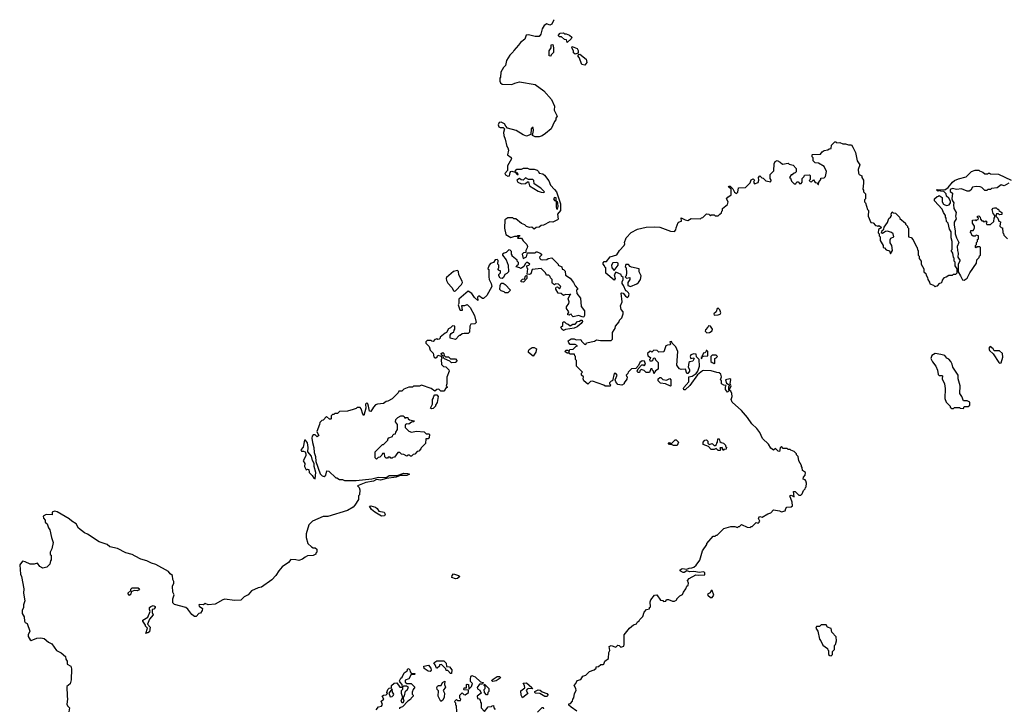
# Model space of a CAD drawing. Extents: x 1980017 to 2252640, y 74400 to 266395.
# Tile 184 of 256: x 2049028 to 2059146, y 252131 to 259205. Entities that reach past the tile are written whole.
import ezdxf

# ---------------------------------------------------------------- set-up
doc = ezdxf.new("R2010")
doc.units = 0

msp = doc.modelspace()

# ---------------------------------------------------------------- linework, layer by layer
at = {"layer": '0CON20XD'}
for points in [[(2054520, 259205), (2054513, 259197), (2054495, 259160), (2054475, 259148), (2054445, 259163), (2054417, 259145), (2054395, 259110), (2054383, 259055), (2054367, 259033), (2054325, 259032), (2054255, 259049), (2054232, 259045), (2054220, 259005), (2054175, 258972), (2054155, 258942), (2054105, 258890), (2054100, 258875), (2054065, 258840), (2054030, 258785), (2054020, 258735), (2054000, 258715), (2053973, 258667), (2053970, 258615), (2053962, 258605), (2053962, 258575), (2053970, 258555), (2053985, 258542), (2054085, 258538), (2054115, 258553), (2054165, 258567), (2054325, 258540), (2054414, 258475), (2054494, 258384), (2054522, 258315), (2054520, 258275), (2054550, 258215), (2054538, 258192), (2054538, 258175), (2054525, 258160), (2054490, 258085), (2054432, 258035), (2054395, 258012), (2054365, 258002), (2054325, 258003), (2054297, 258015), (2054307, 258065), (2054305, 258098), (2054295, 258098), (2054283, 258085), (2054280, 258025), (2054235, 258010), (2054202, 258022), (2054130, 258065), (2054042, 258092), (2054022, 258112), (2054010, 258135), (2053975, 258152), (2053955, 258150), (2053943, 258125), (2053952, 258105), (2053965, 258097), (2053997, 258097), (2054010, 258085), (2054000, 258045), (2054002, 258015), (2054017, 257977), (2054033, 257903), (2054045, 257890), (2054050, 257865), (2054040, 257815), (2054078, 257788), (2054080, 257775), (2054040, 257705), (2054041, 257655), (2054013, 257625), (2054020, 257610), (2054045, 257597), (2054060, 257600), (2054067, 257635), (2054074, 257646), (2054085, 257648), (2054120, 257640), (2054140, 257615), (2054150, 257615), (2054145, 257630), (2054130, 257630), (2054128, 257638), (2054120, 257640), (2054122, 257658), (2054135, 257670), (2054185, 257670), (2054205, 257680), (2054245, 257680), (2054265, 257670), (2054315, 257670), (2054345, 257660), (2054360, 257645), (2054365, 257630), (2054402, 257622), (2054419, 257609), (2054465, 257550), (2054482, 257505), (2054525, 257462), (2054543, 257435), (2054586, 257315), (2054586, 257244), (2054554, 257206), (2054562, 257155), (2054555, 257148), (2054505, 257124), (2054475, 257130), (2054410, 257095), (2054385, 257090), (2054365, 257072), (2054335, 257070), (2054315, 257052), (2054292, 257072), (2054265, 257070), (2054235, 257080), (2054218, 257098), (2054183, 257113), (2054125, 257160), (2054105, 257160), (2054095, 257170), (2054045, 257170), (2054012, 257148), (2054010, 257065), (2054025, 257000), (2054075, 256968), (2054115, 256982), (2054135, 256980), (2054145, 256988), (2054168, 256988), (2054165, 256980), (2054152, 256978), (2054142, 256962), (2054185, 256960), (2054202, 256932), (2054240, 256895), (2054247, 256875), (2054242, 256862), (2054230, 256835), (2054228, 256812), (2054205, 256810), (2054190, 256795), (2054202, 256752), (2054235, 256770), (2054245, 256810), (2054325, 256810), (2054335, 256820), (2054345, 256820), (2054377, 256807), (2054390, 256795), (2054390, 256785), (2054370, 256765), (2054372, 256752), (2054383, 256743), (2054405, 256738), (2054445, 256740), (2054458, 256752), (2054495, 256760), (2054560, 256695), (2054562, 256682), (2054600, 256665), (2054602, 256642), (2054615, 256640), (2054632, 256622), (2054635, 256580), (2054685, 256550), (2054720, 256505), (2054735, 256470), (2054760, 256445), (2054760, 256435), (2054750, 256425), (2054753, 256393), (2054790, 256345), (2054798, 256258), (2054832, 256215), (2054832, 256165), (2054825, 256152), (2054815, 256150), (2054775, 256167), (2054715, 256152), (2054700, 256165), (2054695, 256180), (2054682, 256178), (2054675, 256170), (2054662, 256172), (2054660, 256185), (2054668, 256192), (2054670, 256205), (2054648, 256238), (2054648, 256255), (2054672, 256288), (2054673, 256305), (2054663, 256337), (2054688, 256388), (2054680, 256380), (2054637, 256383), (2054615, 256370), (2054592, 256392), (2054562, 256395), (2054538, 256438), (2054538, 256452), (2054542, 256458), (2054555, 256460), (2054575, 256440), (2054590, 256465), (2054565, 256488), (2054535, 256490), (2054525, 256480), (2054504, 256494), (2054498, 256505), (2054500, 256535), (2054482, 256552), (2054478, 256568), (2054465, 256580), (2054442, 256582), (2054430, 256605), (2054385, 256650), (2054295, 256640), (2054280, 256595), (2054265, 256588), (2054242, 256592), (2054250, 256645), (2054243, 256653), (2054240, 256675), (2054258, 256682), (2054270, 256695), (2054245, 256710), (2054235, 256710), (2054225, 256700), (2054209, 256671), (2054185, 256652), (2054175, 256650), (2054167, 256657), (2054130, 256665), (2054135, 256680), (2054152, 256695), (2054152, 256712), (2054140, 256725), (2054140, 256735), (2054090, 256775), (2054090, 256785), (2054080, 256795), (2054080, 256825), (2054068, 256838), (2054055, 256840), (2054028, 256812), (2054005, 256808), (2053990, 256795), (2053990, 256785), (2054027, 256737), (2054048, 256685), (2054052, 256615), (2054035, 256598), (2054012, 256588), (2053998, 256555), (2053985, 256548), (2053965, 256550), (2053950, 256575), (2053953, 256587), (2053970, 256605), (2053970, 256625), (2053955, 256630), (2053940, 256645), (2053950, 256655), (2053950, 256685), (2053940, 256695), (2053945, 256730), (2053935, 256740), (2053915, 256738), (2053898, 256712), (2053865, 256700), (2053853, 256685), (2053840, 256645), (2053848, 256638), (2053848, 256565), (2053853, 256535), (2053873, 256495), (2053878, 256465), (2053829, 256371), (2053795, 256340), (2053785, 256340), (2053745, 256368), (2053733, 256355), (2053735, 256322), (2053702, 256352), (2053675, 256393), (2053635, 256417), (2053541, 256335), (2053542, 256288), (2053532, 256275), (2053550, 256225), (2053555, 256220), (2053578, 256222), (2053572, 256268), (2053602, 256268), (2053625, 256278), (2053658, 256248), (2053701, 256165), (2053720, 256095), (2053705, 256080), (2053662, 256078), (2053652, 256055)], [(2054655, 258970), (2054648, 258998), (2054625, 259002), (2054595, 259030), (2054575, 259030), (2054562, 259042), (2054582, 259068), (2054615, 259070), (2054625, 259060), (2054645, 259060), (2054677, 259047), (2054700, 259025), (2054695, 259010), (2054655, 258970)], [(2054485, 258830), (2054470, 258835), (2054470, 258885), (2054490, 258915), (2054490, 258945), (2054505, 258950), (2054512, 258915), (2054512, 258868), (2054490, 258845), (2054485, 258830)], [(2054735, 258852), (2054720, 258865), (2054720, 258885), (2054700, 258915), (2054705, 258930), (2054755, 258910), (2054767, 258887), (2054768, 258862), (2054735, 258852)], [(2054835, 258737), (2054806, 258746), (2054777, 258817), (2054763, 258833), (2054772, 258848), (2054785, 258850), (2054848, 258798), (2054857, 258765), (2054835, 258737)], [(2056965, 254250), (2056943, 254315), (2056955, 254320), (2056987, 254303), (2056981, 254359), (2056995, 254358), (2057035, 254320), (2057055, 254320), (2057070, 254335), (2057082, 254368), (2057100, 254385), (2057102, 254398), (2057110, 254405), (2057112, 254445), (2057107, 254467), (2057098, 254478), (2057080, 254485), (2057083, 254507), (2057098, 254525), (2057102, 254552), (2057072, 254575), (2057070, 254605), (2057060, 254615), (2057060, 254625), (2057033, 254673), (2057027, 254717), (2057010, 254735), (2057010, 254745), (2056985, 254770), (2056952, 254782), (2056945, 254790), (2056925, 254790), (2056915, 254800), (2056875, 254800), (2056855, 254820), (2056843, 254807), (2056835, 254770), (2056822, 254772), (2056795, 254800), (2056775, 254782), (2056748, 254805), (2056723, 254843), (2056662, 254902), (2056632, 254965), (2056604, 255005), (2056551, 255055), (2056507, 255117), (2056445, 255190), (2056348, 255275), (2056339, 255305), (2056350, 255335), (2056346, 255365), (2056335, 255390), (2056320, 255400), (2056338, 255445), (2056330, 255465), (2056335, 255510), (2056325, 255517), (2056280, 255505), (2056292, 255472), (2056320, 255455), (2056318, 255442), (2056310, 255435), (2056310, 255405), (2056320, 255395), (2056300, 255380), (2056282, 255405), (2056280, 255435), (2056288, 255448), (2056265, 255450), (2056240, 255465), (2056240, 255495), (2056230, 255505), (2056239, 255535), (2056232, 255562), (2056215, 255577), (2056191, 255581), (2056135, 255598), (2056055, 255602), (2056043, 255597), (2055993, 255557), (2055915, 255447), (2055865, 255402), (2055852, 255402), (2055848, 255415), (2055852, 255428), (2055903, 255485), (2055903, 255537), (2055938, 255542), (2055979, 255571), (2055996, 255594), (2056013, 255645), (2056010, 255715), (2055982, 255742), (2055978, 255768), (2055955, 255772), (2055925, 255762), (2055916, 255745), (2055924, 255724), (2055955, 255730), (2055960, 255725), (2055945, 255698), (2055915, 255692), (2055905, 255683), (2055898, 255635), (2055910, 255610), (2055911, 255595), (2055895, 255572), (2055885, 255570), (2055868, 255615), (2055825, 255613), (2055809, 255619), (2055794, 255634), (2055782, 255655), (2055792, 255795), (2055770, 255845), (2055732, 255882), (2055725, 255900), (2055710, 255895), (2055712, 255882), (2055720, 255875), (2055710, 255865), (2055685, 255862), (2055667, 255853), (2055648, 255792), (2055595, 255790), (2055577, 255807), (2055545, 255810), (2055525, 255790), (2055518, 255798), (2055505, 255800), (2055480, 255775), (2055482, 255752), (2055510, 255735), (2055508, 255722), (2055500, 255715), (2055502, 255702), (2055528, 255702), (2055538, 255712), (2055542, 255728), (2055555, 255730), (2055562, 255712), (2055588, 255685), (2055590, 255615), (2055562, 255598), (2055545, 255570), (2055540, 255595), (2055530, 255605), (2055528, 255618), (2055515, 255620), (2055498, 255582), (2055465, 255580), (2055445, 255600), (2055415, 255610), (2055402, 255598), (2055398, 255582), (2055382, 255582), (2055370, 255595), (2055378, 255602), (2055382, 255618), (2055422, 255658), (2055435, 255660), (2055445, 255650), (2055460, 255665), (2055448, 255698), (2055425, 255700), (2055400, 255685), (2055388, 255652), (2055358, 255622), (2055313, 255617), (2055280, 255585), (2055278, 255572), (2055260, 255555), (2055262, 255542), (2055270, 255535), (2055267, 255513), (2055240, 255475), (2055240, 255465), (2055215, 255452), (2055175, 255458), (2055152, 255485), (2055148, 255505), (2055168, 255555), (2055155, 255570), (2055135, 255570), (2055120, 255495), (2055105, 255490), (2055090, 255475), (2055090, 255465), (2055100, 255455), (2055095, 255440), (2055045, 255440), (2055032, 255452), (2054915, 255492), (2054895, 255487), (2054865, 255462), (2054824, 255494), (2054818, 255515), (2054820, 255535), (2054800, 255555), (2054800, 255575), (2054810, 255585), (2054750, 255645), (2054750, 255705), (2054740, 255715), (2054740, 255745), (2054732, 255752), (2054728, 255768), (2054685, 255770), (2054675, 255780), (2054655, 255780), (2054630, 255795), (2054645, 255810), (2054665, 255810), (2054675, 255790), (2054682, 255818), (2054715, 255820), (2054742, 255848), (2054760, 255855), (2054735, 255870), (2054685, 255870), (2054670, 255885), (2054663, 255907), (2054695, 255927), (2054725, 255927), (2054745, 255918), (2054795, 255920), (2054802, 255902), (2054832, 255872), (2054845, 255870), (2054853, 255887), (2054935, 255902), (2054955, 255918), (2054995, 255910), (2055105, 255910), (2055118, 255922), (2055118, 255992), (2055135, 256020), (2055148, 256032), (2055150, 256055), (2055188, 256102), (2055192, 256118), (2055217, 256143), (2055230, 256185), (2055230, 256205), (2055208, 256228), (2055202, 256265), (2055218, 256305), (2055210, 256395), (2055215, 256400), (2055230, 256395), (2055254, 256364), (2055275, 256352), (2055285, 256360), (2055290, 256385), (2055285, 256400), (2055267, 256417), (2055255, 256420), (2055233, 256473), (2055218, 256495), (2055218, 256512), (2055230, 256535), (2055230, 256555), (2055212, 256572), (2055208, 256588), (2055155, 256610), (2055138, 256585), (2055147, 256545), (2055135, 256530), (2055052, 256602), (2055050, 256655), (2055042, 256662), (2055038, 256678), (2055022, 256692), (2055022, 256708), (2055035, 256720), (2055058, 256722), (2055095, 256770), (2055165, 256790), (2055190, 256835), (2055238, 256885), (2055247, 256903), (2055242, 256915), (2055260, 256965), (2055311, 257019), (2055375, 257052), (2055467, 257073), (2055555, 257077), (2055605, 257073), (2055715, 257032), (2055755, 257030), (2055770, 257045), (2055773, 257067), (2055795, 257120), (2055805, 257130), (2055830, 257135), (2055825, 257170), (2055865, 257148), (2055895, 257142), (2055928, 257162), (2056025, 257160), (2056035, 257170), (2056048, 257172), (2056085, 257210), (2056108, 257208), (2056125, 257190), (2056135, 257200), (2056165, 257200), (2056175, 257190), (2056205, 257190), (2056222, 257208), (2056238, 257222), (2056242, 257238), (2056250, 257245), (2056250, 257265), (2056300, 257305), (2056308, 257335), (2056290, 257365), (2056305, 257382), (2056339, 257405), (2056338, 257468), (2056312, 257485), (2056320, 257495), (2056330, 257495), (2056355, 257468), (2056372, 257432), (2056395, 257420), (2056407, 257433), (2056414, 257476), (2056485, 257480), (2056535, 257530), (2056545, 257560), (2056565, 257570), (2056578, 257558), (2056568, 257535), (2056578, 257518), (2056616, 257534), (2056622, 257555), (2056620, 257585), (2056635, 257600), (2056655, 257580), (2056668, 257578), (2056695, 257550), (2056745, 257540), (2056750, 257555), (2056740, 257575), (2056740, 257615), (2056778, 257652), (2056780, 257725), (2056792, 257748), (2056813, 257757), (2056843, 257743), (2056865, 257720), (2056925, 257730), (2056935, 257720), (2056975, 257710), (2057008, 257678), (2057008, 257642), (2056998, 257632), (2056985, 257630), (2056965, 257610), (2056955, 257610), (2056940, 257585), (2056948, 257578), (2056960, 257545), (2056985, 257520), (2057005, 257520), (2057015, 257540), (2057028, 257538), (2057045, 257520), (2057058, 257522), (2057070, 257535), (2057070, 257575), (2057090, 257595), (2057092, 257608), (2057145, 257610), (2057150, 257605), (2057150, 257565), (2057142, 257552), (2057152, 257542), (2057165, 257540), (2057185, 257560), (2057202, 257532), (2057218, 257528), (2057232, 257512), (2057238, 257512), (2057240, 257535), (2057260, 257565), (2057262, 257578), (2057295, 257580), (2057307, 257593), (2057318, 257645), (2057295, 257698), (2057235, 257732), (2057203, 257733), (2057180, 257755), (2057180, 257785), (2057170, 257795), (2057170, 257815), (2057175, 257820), (2057257, 257823), (2057274, 257846), (2057295, 257860), (2057332, 257868), (2057345, 257880), (2057368, 257882), (2057370, 257915), (2057392, 257938), (2057405, 257950), (2057415, 257950), (2057425, 257940), (2057455, 257942), (2057485, 257928), (2057515, 257928), (2057545, 257918), (2057565, 257920), (2057575, 257918), (2057590, 257895), (2057615, 257840), (2057634, 257755), (2057660, 257715), (2057644, 257666), (2057648, 257628), (2057656, 257616), (2057682, 257602), (2057683, 257585), (2057698, 257555), (2057700, 257525), (2057692, 257465), (2057700, 257455), (2057700, 257435), (2057720, 257415), (2057720, 257365), (2057710, 257355), (2057710, 257335), (2057720, 257325), (2057740, 257255), (2057750, 257245), (2057748, 257188), (2057775, 257120), (2057798, 257118), (2057822, 257092), (2057838, 257088), (2057845, 257080), (2057855, 257090), (2057880, 257075), (2057878, 257062), (2057862, 257058), (2057852, 257048), (2057850, 257015), (2057860, 257005), (2057860, 256985), (2057870, 256975), (2057870, 256935), (2057900, 256885), (2057900, 256865), (2057915, 256860), (2057932, 256842), (2057965, 256830), (2057975, 256800), (2057997, 256835), (2057990, 256885), (2057974, 256914), (2057974, 256944), (2057980, 256960), (2058010, 256975), (2058002, 257005), (2057985, 257020), (2057945, 257032), (2057925, 257030), (2057895, 257010), (2057880, 257015), (2057888, 257022), (2057892, 257038), (2057908, 257052), (2057910, 257075), (2057947, 257123), (2057959, 257161), (2057978, 257175), (2057988, 257195), (2057983, 257207), (2057995, 257230), (2058005, 257220), (2058028, 257218), (2058070, 257175), (2058072, 257162), (2058130, 257115), (2058130, 257105), (2058150, 257085), (2058150, 257075), (2058160, 257065), (2058160, 256975), (2058188, 256968), (2058210, 256945), (2058242, 256872), (2058250, 256865), (2058255, 256840)], [(2058255, 256840), (2058260, 256835), (2058260, 256785), (2058270, 256775), (2058272, 256752), (2058290, 256725), (2058290, 256695), (2058320, 256645), (2058320, 256615), (2058338, 256598), (2058342, 256582), (2058358, 256558), (2058360, 256535), (2058378, 256508), (2058382, 256492), (2058418, 256478), (2058435, 256460), (2058442, 256468), (2058458, 256472), (2058482, 256498), (2058498, 256502), (2058508, 256512), (2058512, 256528), (2058532, 256558), (2058548, 256562), (2058575, 256580), (2058615, 256580), (2058625, 256590), (2058648, 256592), (2058660, 256605), (2058660, 256645), (2058640, 256675), (2058640, 256715), (2058630, 256725), (2058630, 256755), (2058623, 256763), (2058617, 256807), (2058600, 256835), (2058610, 256845), (2058610, 256925), (2058600, 256965), (2058600, 257025), (2058583, 257053), (2058570, 257115), (2058553, 257133), (2058547, 257167), (2058540, 257175), (2058540, 257195), (2058520, 257225), (2058508, 257258), (2058430, 257345), (2058430, 257365), (2058455, 257390), (2058468, 257392), (2058475, 257400), (2058508, 257378), (2058508, 257335), (2058521, 257311), (2058533, 257303), (2058555, 257297), (2058578, 257302), (2058593, 257325), (2058592, 257342), (2058575, 257370), (2058552, 257392), (2058550, 257415), (2058525, 257440), (2058495, 257442), (2058485, 257450), (2058465, 257442), (2058450, 257455), (2058455, 257460), (2058535, 257458), (2058569, 257481), (2058612, 257535), (2058635, 257552), (2058675, 257570), (2058755, 257590), (2058810, 257645), (2058845, 257660), (2058885, 257660), (2058892, 257652), (2058925, 257640), (2058945, 257620), (2058975, 257620), (2058982, 257628), (2058995, 257630), (2059005, 257620), (2059087, 257617), (2059217, 257557)], [(2054415, 257430), (2054420, 257435), (2054382, 257475), (2054315, 257520), (2054312, 257552), (2054302, 257562), (2054255, 257562), (2054225, 257580), (2054202, 257558), (2054181, 257561), (2054165, 257572), (2054138, 257555), (2054147, 257537), (2054185, 257520), (2054225, 257522), (2054245, 257540), (2054255, 257538), (2054267, 257497), (2054355, 257443), (2054385, 257432), (2054415, 257430)], [(2059193, 257527), (2059145, 257498), (2059113, 257507), (2059072, 257478), (2059015, 257470), (2059005, 257460), (2058975, 257460), (2058965, 257450), (2058945, 257450), (2058915, 257480), (2058897, 257487), (2058855, 257492), (2058820, 257485), (2058802, 257455), (2058785, 257442), (2058765, 257442), (2058705, 257468), (2058655, 257462), (2058615, 257472), (2058591, 257459), (2058591, 257441), (2058612, 257422), (2058608, 257365), (2058613, 257343), (2058628, 257325), (2058622, 257305), (2058628, 257265), (2058650, 257225), (2058643, 257185), (2058652, 257158), (2058632, 257125), (2058630, 257095), (2058642, 257035), (2058642, 257005), (2058654, 256964), (2058677, 256915), (2058660, 256875), (2058664, 256834), (2058673, 256805), (2058668, 256765), (2058690, 256735), (2058690, 256725), (2058670, 256695), (2058670, 256615), (2058697, 256575), (2058715, 256533), (2058735, 256528), (2058765, 256550), (2058792, 256605), (2058860, 256705), (2058862, 256738), (2058888, 256762), (2058892, 256778), (2058900, 256785), (2058900, 256865), (2058895, 256870), (2058865, 256870), (2058855, 256860), (2058850, 256865), (2058850, 256885), (2058860, 256895), (2058860, 256915), (2058870, 256925), (2058872, 256948), (2058880, 256955), (2058880, 256985), (2058855, 256990), (2058845, 256980), (2058825, 256980), (2058812, 256992), (2058808, 257008), (2058800, 257015), (2058802, 257038), (2058825, 257040), (2058840, 257065), (2058840, 257085), (2058820, 257115), (2058820, 257145), (2058845, 257150), (2058855, 257140), (2058862, 257148), (2058878, 257152), (2058880, 257165), (2058872, 257172), (2058870, 257185), (2058885, 257190), (2058898, 257178), (2058900, 257155), (2058915, 257140), (2058928, 257138), (2058935, 257130), (2058948, 257132), (2058955, 257140), (2058962, 257132), (2058970, 257125), (2058960, 257115), (2058965, 257100), (2059005, 257100), (2059038, 257132), (2059040, 257165), (2059050, 257175), (2059050, 257195), (2059030, 257215), (2059020, 257255), (2059032, 257268), (2059045, 257272), (2059062, 257272), (2059075, 257260), (2059085, 257260), (2059090, 257245), (2059120, 257225), (2059120, 257205), (2059095, 257200), (2059085, 257210), (2059065, 257210), (2059060, 257185), (2059080, 257165), (2059090, 257135), (2059107, 257127), (2059100, 257085), (2059115, 257070), (2059128, 257068), (2059130, 257015), (2059138, 257008), (2059142, 256992), (2059180, 256955)], [(2054555, 257260), (2054561, 257285), (2054559, 257319), (2054555, 257330), (2054540, 257340), (2054540, 257375), (2054525, 257380), (2054513, 257365), (2054525, 257348), (2054540, 257340), (2054539, 257285), (2054545, 257262), (2054555, 257260)], [(2055135, 256630), (2055176, 256684), (2055178, 256705), (2055165, 256712), (2055123, 256707), (2055108, 256685), (2055112, 256655), (2055135, 256630)], [(2053495, 256417), (2053505, 256419), (2053566, 256485), (2053577, 256505), (2053575, 256520), (2053542, 256585), (2053537, 256617), (2053525, 256630), (2053485, 256618), (2053414, 256556), (2053410, 256545), (2053412, 256525), (2053427, 256497), (2053467, 256455), (2053484, 256424), (2053495, 256417)], [(2055305, 256464), (2055370, 256491), (2055386, 256504), (2055407, 256535), (2055414, 256575), (2055393, 256615), (2055395, 256647), (2055314, 256664), (2055300, 256670), (2055285, 256690), (2055255, 256690), (2055250, 256665), (2055260, 256655), (2055262, 256605), (2055260, 256575), (2055250, 256565), (2055265, 256550), (2055297, 256557), (2055296, 256535), (2055278, 256505), (2055276, 256476), (2055305, 256464)], [(2054045, 256400), (2054015, 256400), (2054005, 256410), (2053975, 256420), (2053960, 256435), (2053964, 256476), (2053975, 256500), (2053995, 256500), (2054016, 256486), (2054070, 256425), (2054045, 256400)], [(2054205, 256510), (2054182, 256512), (2054180, 256525), (2054195, 256540), (2054218, 256542), (2054223, 256567), (2054235, 256580), (2054240, 256575), (2054240, 256545), (2054205, 256510)], [(2056165, 256171), (2056205, 256173), (2056225, 256180), (2056232, 256195), (2056222, 256225), (2056205, 256240), (2056195, 256238), (2056184, 256205), (2056160, 256185), (2056165, 256171)], [(2054615, 256013), (2054598, 256025), (2054590, 256045), (2054610, 256065), (2054610, 256095), (2054615, 256100), (2054625, 256100), (2054643, 256083), (2054665, 256078), (2054685, 256060), (2054713, 256077), (2054735, 256078), (2054760, 256105), (2054782, 256108), (2054795, 256120), (2054808, 256118), (2054810, 256105), (2054798, 256085), (2054755, 256050), (2054725, 256037), (2054637, 256023), (2054615, 256013)], [(2053652, 256055), (2053650, 255995), (2053635, 255980), (2053595, 255982), (2053573, 255977), (2053555, 255960), (2053545, 255960), (2053505, 255920), (2053450, 255935), (2053452, 255965), (2053460, 255980), (2053475, 255992), (2053490, 255995), (2053493, 256017), (2053500, 256025), (2053500, 256055), (2053475, 256060), (2053455, 256040), (2053435, 256030), (2053415, 255990), (2053400, 255985), (2053350, 255945), (2053348, 255932), (2053338, 255922), (2053325, 255920), (2053315, 255930), (2053308, 255922), (2053295, 255920), (2053275, 255900), (2053262, 255902), (2053255, 255910), (2053215, 255910), (2053200, 255895), (2053202, 255882), (2053237, 255847), (2053245, 255810), (2053278, 255778), (2053282, 255742), (2053292, 255732), (2053305, 255730), (2053318, 255742), (2053325, 255760), (2053358, 255748), (2053362, 255732), (2053370, 255725), (2053360, 255715), (2053362, 255662), (2053382, 255642), (2053408, 255638), (2053437, 255607), (2053440, 255595), (2053418, 255532), (2053418, 255465), (2053410, 255445), (2053420, 255435), (2053420, 255425), (2053402, 255418), (2053400, 255405), (2053385, 255390), (2053355, 255390), (2053335, 255408), (2053313, 255407), (2053295, 255390), (2053255, 255418), (2053155, 255450), (2053135, 255440), (2053075, 255440), (2053065, 255430), (2053025, 255430), (2052975, 255410), (2052955, 255390), (2052925, 255390), (2052918, 255372), (2052855, 255310), (2052810, 255285), (2052795, 255282), (2052765, 255262), (2052705, 255257), (2052685, 255248), (2052662, 255225), (2052635, 255180), (2052623, 255183), (2052613, 255235), (2052605, 255260), (2052595, 255270), (2052580, 255255), (2052583, 255215), (2052565, 255140), (2052553, 255153), (2052537, 255207), (2052525, 255220), (2052495, 255220), (2052485, 255210), (2052455, 255202), (2052395, 255182), (2052315, 255180), (2052295, 255160), (2052265, 255160), (2052255, 255150), (2052242, 255148), (2052230, 255135), (2052230, 255105), (2052225, 255100), (2052212, 255102), (2052182, 255128), (2052145, 255090), (2052132, 255088), (2052113, 255067), (2052110, 255045), (2052082, 254975), (2052083, 254963), (2052100, 254935), (2052085, 254920), (2052065, 254940), (2052045, 254940), (2052034, 254926), (2052029, 254905), (2052035, 254860), (2052050, 254810), (2052055, 254758), (2052068, 254718), (2052071, 254665), (2052115, 254540), (2052135, 254518), (2052157, 254513), (2052174, 254526), (2052185, 254570), (2052205, 254568), (2052275, 254500), (2052285, 254500), (2052315, 254480), (2052345, 254480), (2052365, 254472), (2052485, 254472), (2052645, 254490), (2052715, 254505), (2052795, 254503), (2052825, 254522), (2052906, 254524), (2052975, 254545), (2053014, 254544), (2053033, 254535), (2053005, 254523), (2052938, 254522), (2052895, 254504), (2052798, 254492), (2052735, 254474), (2052695, 254480), (2052665, 254466), (2052585, 254452), (2052500, 254415), (2052515, 254400), (2052522, 254375), (2052518, 254325), (2052510, 254315), (2052510, 254275), (2052473, 254217), (2052453, 254197), (2052395, 254162), (2052195, 254102), (2052145, 254102), (2052035, 254052), (2052000, 254015), (2051973, 253925), (2051970, 253885), (2051988, 253825), (2052025, 253790), (2052045, 253780), (2052065, 253780), (2052080, 253765), (2052080, 253735), (2052070, 253725), (2052070, 253715), (2052045, 253700), (2051985, 253698), (2051960, 253685), (2051935, 253662), (2051895, 253648), (2051865, 253657), (2051815, 253660), (2051790, 253630), (2051726, 253585), (2051689, 253545), (2051660, 253495), (2051619, 253451), (2051514, 253376), (2051478, 253368), (2051411, 253339), (2051375, 253296), (2051333, 253277), (2051299, 253241), (2051235, 253237), (2051135, 253251), (2051114, 253247), (2051035, 253201), (2050965, 253193), (2050935, 253209), (2050915, 253193), (2050875, 253199), (2050870, 253195), (2050871, 253181), (2050907, 253157), (2050902, 253135), (2050885, 253110), (2050870, 253105), (2050840, 253075), (2050825, 253073), (2050795, 253096), (2050755, 253151), (2050735, 253166), (2050619, 253199), (2050602, 253215), (2050600, 253255), (2050616, 253296), (2050600, 253325), (2050598, 253385), (2050613, 253415), (2050613, 253433), (2050602, 253455), (2050597, 253497), (2050574, 253514), (2050558, 253538), (2050425, 253610), (2050383, 253623), (2050335, 253647), (2050272, 253662), (2050215, 253693), (2050185, 253711), (2050118, 253728), (2050034, 253774), (2049955, 253791), (2049925, 253814), (2049845, 253842), (2049725, 253920), (2049693, 253933), (2049633, 253983), (2049607, 254025), (2049563, 254053), (2049537, 254077), (2049411, 254151), (2049385, 254157), (2049362, 254145), (2049360, 254120), (2049298, 254122), (2049270, 254105), (2049272, 254085), (2049290, 254065), (2049290, 254045), (2049310, 254025), (2049323, 253985), (2049337, 253965), (2049354, 253885), (2049373, 253835), (2049359, 253771), (2049342, 253735), (2049342, 253712), (2049350, 253705), (2049350, 253655), (2049343, 253647), (2049337, 253613), (2049305, 253580), (2049265, 253572), (2049235, 253588), (2049212, 253622), (2049175, 253612), (2049135, 253613), (2049085, 253637), (2049058, 253642), (2049028, 253605), (2049035, 253508), (2049046, 253486), (2049070, 253360), (2049067, 253315), (2049079, 253235), (2049066, 253195), (2049068, 253165), (2049052, 253135), (2049053, 253105), (2049075, 253070), (2049077, 253025), (2049084, 253014), (2049105, 253002), (2049131, 252925), (2049113, 252885), (2049115, 252868), (2049134, 252834), (2049145, 252829), (2049205, 252851), (2049245, 252856), (2049278, 252848), (2049322, 252812), (2049358, 252795), (2049406, 252726), (2049455, 252701), (2049498, 252665), (2049502, 252635), (2049517, 252617), (2049516, 252586), (2049553, 252565), (2049561, 252535), (2049558, 252425), (2049545, 252383), (2049513, 252355), (2049514, 252255), (2049520, 252225), (2049512, 252175), (2049520, 252155), (2049538, 252135), (2049532, 252095)], [(2056088, 255988), (2056115, 255990), (2056145, 256010), (2056147, 256025), (2056125, 256058), (2056105, 256060), (2056100, 256045), (2056075, 256020), (2056072, 256005), (2056088, 255988)], [(2054305, 255750), (2054257, 255787), (2054257, 255805), (2054264, 255816), (2054295, 255838), (2054315, 255837), (2054340, 255825), (2054332, 255788), (2054305, 255750)], [(2056035, 255720), (2056040, 255740), (2056052, 255748), (2056098, 255752), (2056100, 255795), (2056088, 255808), (2056082, 255808), (2056078, 255792), (2056068, 255782), (2056052, 255778), (2056048, 255762), (2056040, 255755), (2056040, 255740), (2056030, 255735), (2056035, 255720)], [(2059098, 255678), (2059115, 255680), (2059132, 255738), (2059128, 255775), (2059095, 255802), (2059042, 255802), (2059030, 255825), (2059002, 255848), (2058988, 255832), (2058995, 255808), (2059033, 255773), (2059090, 255685), (2059098, 255678)], [(2053465, 255680), (2053448, 255698), (2053392, 255722), (2053382, 255732), (2053378, 255748), (2053362, 255762), (2053360, 255775), (2053377, 255787), (2053387, 255777), (2053390, 255755), (2053402, 255742), (2053435, 255740), (2053455, 255720), (2053505, 255720), (2053520, 255705), (2053518, 255692), (2053505, 255682), (2053465, 255680)], [(2056165, 255670), (2056170, 255675), (2056170, 255725), (2056185, 255730), (2056200, 255745), (2056185, 255758), (2056145, 255758), (2056130, 255745), (2056130, 255695), (2056142, 255682), (2056158, 255678), (2056165, 255670)], [(2058725, 255210), (2058735, 255230), (2058775, 255230), (2058790, 255245), (2058790, 255275), (2058765, 255290), (2058725, 255290), (2058710, 255335), (2058688, 255365), (2058692, 255445), (2058673, 255515), (2058670, 255555), (2058617, 255635), (2058611, 255665), (2058597, 255695), (2058575, 255718), (2058555, 255728), (2058534, 255754), (2058495, 255767), (2058434, 255776), (2058402, 255755), (2058392, 255725), (2058409, 255689), (2058442, 255645), (2058458, 255605), (2058465, 255560), (2058475, 255550), (2058505, 255550), (2058510, 255545), (2058508, 255515), (2058530, 255465), (2058537, 255415), (2058533, 255315), (2058550, 255275), (2058590, 255235), (2058590, 255225), (2058605, 255210), (2058625, 255210), (2058635, 255220), (2058685, 255220), (2058693, 255213), (2058725, 255210)], [(2055715, 255440), (2055664, 255464), (2055612, 255472), (2055590, 255495), (2055590, 255515), (2055605, 255530), (2055615, 255530), (2055638, 255508), (2055675, 255502), (2055708, 255518), (2055720, 255505), (2055720, 255445), (2055715, 255440)], [(2053258, 255208), (2053250, 255215), (2053270, 255255), (2053268, 255302), (2053277, 255313), (2053282, 255338), (2053295, 255350), (2053315, 255350), (2053328, 255335), (2053317, 255273), (2053300, 255245), (2053300, 255235), (2053275, 255210), (2053258, 255208)], [(2052695, 254690), (2052680, 254705), (2052680, 254765), (2052742, 254828), (2052755, 254840), (2052765, 254840), (2052810, 254885), (2052810, 254895), (2052822, 254908), (2052858, 254922), (2052862, 254938), (2052872, 254948), (2052888, 254952), (2052892, 254968), (2052910, 254995), (2052910, 255045), (2052890, 255075), (2052893, 255097), (2052915, 255120), (2052943, 255137), (2052967, 255137), (2052978, 255128), (2052985, 255110), (2052995, 255120), (2053015, 255120), (2053020, 255105), (2053033, 255093), (2053080, 255085), (2053077, 255073), (2053055, 255070), (2053025, 255051), (2053005, 255052), (2052993, 255047), (2052988, 255035), (2052990, 255015), (2053028, 254978), (2053055, 254969), (2053105, 254978), (2053185, 254970), (2053205, 254950), (2053235, 254950), (2053240, 254945), (2053237, 254913), (2053225, 254900), (2053202, 254898), (2053197, 254853), (2053152, 254808), (2053150, 254795), (2053128, 254772), (2053112, 254768), (2053088, 254742), (2053072, 254738), (2053055, 254720), (2053042, 254722), (2053035, 254730), (2053015, 254730), (2053005, 254720), (2052975, 254740), (2052952, 254742), (2052935, 254760), (2052915, 254760), (2052878, 254712), (2052862, 254708), (2052855, 254700), (2052842, 254702), (2052835, 254710), (2052815, 254710), (2052808, 254702), (2052795, 254700), (2052780, 254715), (2052778, 254748), (2052755, 254750), (2052748, 254732), (2052728, 254712), (2052712, 254708), (2052695, 254690)], [(2052065, 254488), (2052071, 254555), (2052055, 254615), (2052053, 254645), (2052036, 254676), (2052025, 254721), (2051987, 254767), (2051991, 254809), (2051985, 254857), (2051965, 254886), (2051955, 254887), (2051942, 254815), (2051918, 254785), (2051925, 254772), (2051945, 254772), (2051960, 254765), (2051968, 254745), (2051968, 254725), (2051940, 254675), (2051957, 254647), (2051956, 254615), (2051972, 254582), (2051985, 254588), (2051998, 254585), (2052002, 254552), (2052034, 254524), (2052050, 254495), (2052065, 254488)], [(2055785, 254830), (2055745, 254830), (2055725, 254840), (2055705, 254840), (2055693, 254857), (2055705, 254860), (2055712, 254852), (2055725, 254850), (2055765, 254890), (2055775, 254890), (2055798, 254865), (2055785, 254830)], [(2056255, 254780), (2056245, 254810), (2056222, 254808), (2056230, 254795), (2056225, 254780), (2056205, 254780), (2056185, 254800), (2056165, 254790), (2056135, 254790), (2056105, 254820), (2056052, 254842), (2056050, 254865), (2056070, 254885), (2056085, 254890), (2056100, 254875), (2056100, 254855), (2056112, 254842), (2056145, 254850), (2056165, 254830), (2056175, 254830), (2056188, 254842), (2056190, 254855), (2056200, 254865), (2056202, 254898), (2056215, 254900), (2056222, 254872), (2056235, 254860), (2056260, 254855), (2056280, 254835), (2056282, 254822), (2056290, 254815), (2056288, 254792), (2056265, 254790), (2056255, 254780)], [(2052745, 254106), (2052678, 254145), (2052642, 254175), (2052623, 254207), (2052635, 254210), (2052685, 254196), (2052701, 254185), (2052718, 254158), (2052773, 254145), (2052784, 254125), (2052775, 254109), (2052745, 254106)], [(2054753, 252103), (2054695, 252142), (2054672, 252165), (2054672, 252178), (2054688, 252182), (2054710, 252205), (2054712, 252225), (2054722, 252238), (2054728, 252282), (2054746, 252314), (2054744, 252335), (2054724, 252365), (2054742, 252385), (2054755, 252418), (2054795, 252428), (2054815, 252460), (2054845, 252472), (2054882, 252508), (2054930, 252525), (2054950, 252545), (2054952, 252558), (2054975, 252560), (2054998, 252582), (2055025, 252580), (2055030, 252585), (2055040, 252615), (2055077, 252643), (2055082, 252705), (2055092, 252725), (2055084, 252766), (2055105, 252777), (2055155, 252760), (2055175, 252780), (2055188, 252778), (2055205, 252760), (2055235, 252770), (2055240, 252785), (2055240, 252885), (2055294, 252956), (2055335, 252990), (2055365, 253000), (2055375, 253020), (2055395, 253030), (2055400, 253045), (2055430, 253075), (2055445, 253120), (2055470, 253145), (2055498, 253152), (2055500, 253165), (2055510, 253175), (2055508, 253225), (2055513, 253247), (2055550, 253295), (2055575, 253298), (2055612, 253242), (2055635, 253240), (2055645, 253230), (2055667, 253233), (2055675, 253250), (2055695, 253250), (2055735, 253232), (2055757, 253233), (2055780, 253245), (2055780, 253255), (2055812, 253288), (2055840, 253300), (2055848, 253325), (2055873, 253357), (2055883, 253387), (2055898, 253395), (2055900, 253415), (2055890, 253445), (2055906, 253464), (2055975, 253502), (2056005, 253498), (2056068, 253502), (2056068, 253525), (2056052, 253532), (2056015, 253527), (2055955, 253536), (2055915, 253533), (2055885, 253544), (2055855, 253526), (2055845, 253525), (2055824, 253535), (2055814, 253545), (2055814, 253555), (2055835, 253567), (2055885, 253560), (2055909, 253571), (2055936, 253574), (2055955, 253580), (2055978, 253602), (2056017, 253653), (2056045, 253750), (2056090, 253815), (2056090, 253825), (2056155, 253900), (2056175, 253900), (2056185, 253910), (2056195, 253910), (2056263, 253977), (2056335, 254000), (2056375, 254000), (2056405, 253990), (2056415, 254000), (2056425, 254000), (2056445, 254020), (2056503, 253993), (2056535, 253990), (2056545, 254000), (2056555, 254000), (2056595, 254040), (2056615, 254032), (2056625, 254042), (2056632, 254055), (2056621, 254081), (2056625, 254097), (2056635, 254100), (2056657, 254093), (2056715, 254130), (2056745, 254140), (2056775, 254170), (2056835, 254160), (2056855, 254150), (2056895, 254160), (2056900, 254185), (2056912, 254198), (2056955, 254200), (2056968, 254212), (2056965, 254250)], [(2053505, 253460), (2053470, 253475), (2053472, 253495), (2053485, 253512), (2053536, 253496), (2053550, 253485), (2053525, 253463), (2053505, 253460)], [(2050155, 253290), (2050140, 253315), (2050168, 253342), (2050170, 253355), (2050185, 253370), (2050245, 253370), (2050258, 253358), (2050250, 253345), (2050235, 253338), (2050205, 253340), (2050172, 253328), (2050170, 253305), (2050155, 253290)], [(2056145, 253271), (2056160, 253295), (2056145, 253342), (2056135, 253340), (2056122, 253318), (2056097, 253305), (2056099, 253295), (2056125, 253271), (2056145, 253271)], [(2050325, 252900), (2050340, 252955), (2050320, 252975), (2050320, 252985), (2050292, 253025), (2050293, 253035), (2050343, 253067), (2050370, 253125), (2050362, 253145), (2050363, 253165), (2050375, 253178), (2050398, 253188), (2050418, 253178), (2050420, 253165), (2050405, 253150), (2050390, 253145), (2050390, 253115), (2050398, 253092), (2050363, 253047), (2050340, 252995), (2050370, 252965), (2050362, 252918), (2050345, 252908), (2050332, 252908), (2050325, 252900)], [(2057365, 252670), (2057380, 252685), (2057380, 252715), (2057400, 252735), (2057400, 252775), (2057410, 252785), (2057420, 252825), (2057417, 252867), (2057373, 252913), (2057365, 252950), (2057330, 252965), (2057315, 252990), (2057265, 252990), (2057245, 252970), (2057215, 252970), (2057210, 252955), (2057230, 252925), (2057245, 252840), (2057260, 252825), (2057281, 252781), (2057330, 252745), (2057332, 252732), (2057340, 252725), (2057340, 252685), (2057352, 252672), (2057365, 252670)], [(2053245, 252508), (2053225, 252512), (2053185, 252540), (2053180, 252565), (2053230, 252575), (2053253, 252543), (2053257, 252523), (2053245, 252508)], [(2053465, 252490), (2053455, 252490), (2053428, 252518), (2053410, 252520), (2053408, 252538), (2053362, 252582), (2053342, 252578), (2053340, 252565), (2053317, 252543), (2053310, 252545), (2053298, 252578), (2053282, 252598), (2053315, 252620), (2053385, 252620), (2053410, 252595), (2053412, 252562), (2053445, 252558), (2053467, 252527), (2053465, 252490)], [(2052692, 252115), (2052715, 252148), (2052747, 252153), (2052755, 252170), (2052743, 252205), (2052768, 252225), (2052754, 252256), (2052765, 252267), (2052795, 252270), (2052808, 252282), (2052802, 252295), (2052810, 252325), (2052825, 252338), (2052848, 252342), (2052850, 252365), (2052875, 252388), (2052902, 252392), (2052935, 252350), (2052960, 252350), (2052960, 252325), (2052948, 252312), (2052947, 252285), (2052962, 252245), (2052943, 252205), (2052955, 252190), (2052968, 252192), (2052980, 252205), (2052970, 252225), (2052970, 252245), (2052982, 252258), (2052992, 252308), (2053009, 252321), (2053022, 252345), (2053003, 252357), (2052972, 252358), (2052960, 252350), (2052957, 252377), (2052933, 252403), (2052932, 252415), (2052945, 252440), (2052958, 252452), (2052978, 252495), (2053010, 252515), (2053015, 252540), (2053027, 252537), (2053038, 252528), (2053040, 252505), (2053052, 252492), (2053085, 252490), (2053090, 252485), (2053085, 252480), (2053052, 252478), (2053026, 252434), (2052990, 252420), (2052988, 252398), (2053007, 252387), (2053050, 252385), (2053087, 252347), (2053070, 252325), (2053062, 252298), (2053060, 252275), (2053070, 252265), (2053070, 252255), (2053050, 252235), (2053045, 252220), (2053017, 252203), (2052960, 252145), (2052930, 252135), (2052932, 252125)], [(2053520, 252095), (2053518, 252158), (2053510, 252165), (2053510, 252185), (2053502, 252192), (2053500, 252205), (2053515, 252220), (2053525, 252210), (2053558, 252212), (2053560, 252225), (2053550, 252235), (2053550, 252265), (2053575, 252290), (2053592, 252272), (2053605, 252270), (2053638, 252292), (2053638, 252318), (2053595, 252320), (2053590, 252325), (2053595, 252340), (2053618, 252342), (2053620, 252375), (2053625, 252380), (2053640, 252375), (2053642, 252332), (2053648, 252332), (2053670, 252355), (2053680, 252385), (2053660, 252405), (2053660, 252435), (2053663, 252455), (2053675, 252467), (2053708, 252455), (2053762, 252402), (2053790, 252395), (2053785, 252380), (2053752, 252378), (2053730, 252345), (2053732, 252332), (2053757, 252317), (2053770, 252285), (2053730, 252255), (2053732, 252232), (2053748, 252228), (2053760, 252215), (2053763, 252193), (2053770, 252185), (2053770, 252135), (2053805, 252100), (2053842, 252148), (2053875, 252150), (2053882, 252158), (2053895, 252160), (2053900, 252135), (2053915, 252120)], [(2053888, 252408), (2053880, 252415), (2053882, 252425), (2053935, 252458), (2053958, 252458), (2053967, 252447), (2053965, 252440), (2053925, 252412), (2053888, 252408)], [(2053355, 252202), (2053328, 252255), (2053332, 252312), (2053318, 252325), (2053313, 252345), (2053321, 252359), (2053333, 252367), (2053360, 252365), (2053372, 252395), (2053395, 252410), (2053393, 252375), (2053402, 252348), (2053380, 252315), (2053392, 252285), (2053390, 252245), (2053376, 252214), (2053355, 252202)], [(2053835, 252270), (2053825, 252270), (2053803, 252293), (2053802, 252325), (2053810, 252335), (2053810, 252355), (2053800, 252365), (2053805, 252380), (2053850, 252335), (2053850, 252305), (2053840, 252295), (2053835, 252270)], [(2054195, 252240), (2054182, 252265), (2054178, 252312), (2054217, 252343), (2054216, 252366), (2054202, 252388), (2054235, 252393), (2054292, 252345), (2054299, 252331), (2054256, 252334), (2054241, 252329), (2054232, 252315), (2054248, 252282), (2054195, 252240)], [(2052835, 252250), (2052855, 252253), (2052870, 252265), (2052872, 252275), (2052858, 252298), (2052855, 252330), (2052820, 252285), (2052835, 252250)], [(2054445, 252252), (2054423, 252253), (2054372, 252282), (2054328, 252288), (2054320, 252295), (2054320, 252305), (2054355, 252320), (2054375, 252318), (2054395, 252300), (2054445, 252282), (2054460, 252265), (2054445, 252252)], [(2054348, 252092), (2054395, 252140), (2054408, 252138), (2054410, 252125)]]:
    msp.add_lwpolyline(points, dxfattribs=at)

doc.saveas('drawing.dxf')
